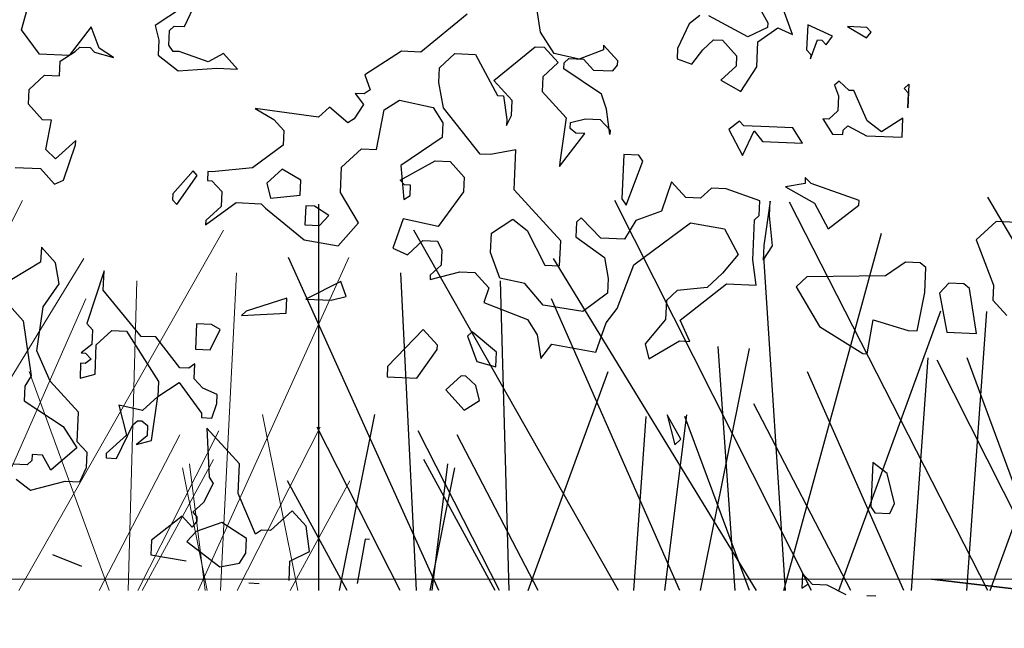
# Model space of a CAD drawing. Header units: metres. Extents: x 199581 to 207779, y 462378 to 466293.
# Tile 46 of 134: x 207403.319 to 207404.088, y 465967.702 to 465968.177. Entities that reach past the tile are written whole.
import ezdxf

# ---------------------------------------------------------------- set-up
doc = ezdxf.new("R2010")
doc.units = ezdxf.units.M
doc.layers.get('0').update_dxf_attribs({"lineweight": 25})
for name, color, linetype, lineweight in [('B-BOOM', 253, 'Continuous', 25), ('B-WE-GR-MAAIVELD-GD-G', 253, 'Continuous', 18), ('N-WE-GW-MAAIVELD-GD', 90, 'GW-MAAIVELD', 35), ('V-WE-GR-BOOM-SD', 10, 'Continuous', 18)]:
    doc.layers.add(name, color=color, linetype=linetype, lineweight=lineweight)
doc.linetypes.add('GW-MAAIVELD', pattern='A,12,[40,NLCS.SHX,S=1,R=0,X=0,Y=-0.5],12', length=24)

# ---------------------------------------------------------------- blocks, each defined once
blk = doc.blocks.new('wadi bodem')
at = {"flags": 128}
for points in [[(215434.937, 542696.2191), (215434.5172, 542696.9302)], [(215433.3063, 542696.2191), (215433.3063, 542696.9174)], [(215434.1982, 542696.2191), (215433.8423, 542696.9244)], [(215434.5173, 542696.2191), (215434.1581, 542696.921)], [(215433.8489, 542696.2191), (215433.4782, 542696.8705)], [(215434.1479, 542696.2191), (215434.3248, 542696.865)], [(215434.151, 542696.2191), (215434.1117, 542696.8231)], [(215433.524, 542696.2191), (215433.2514, 542696.821)], [(215434.0987, 542696.2191), (215433.731, 542696.8191)], [(215434.5211, 542696.2191), (215434.7372, 542696.8102)], [(215433.4836, 542696.2191), (215433.4552, 542696.7934)], [(215433.6512, 542696.2191), (215433.6353, 542696.779)], [(215433.9601, 542696.2191), (215433.7273, 542696.7466)], [(215434.2476, 542696.2191), (215434.4324, 542696.7246)], [(215434.4789, 542696.2191), (215434.5151, 542696.7235)], [(215433.997, 542696.2191), (215434.0857, 542696.6565)], [(215434.0598, 542696.2191), (215434.0293, 542696.66)], [(215434.3792, 542696.2191), (215434.4094, 542696.6395)], [(215434.6362, 542696.2191), (215434.4253, 542696.6358)], [(215434.6353, 542696.2191), (215434.4796, 542696.6395)], [(215433.6854, 542696.2191), (215433.8302, 542696.6153)], [(215434.3649, 542696.2191), (215434.1906, 542696.6144)], [(215434.269, 542696.2191), (215434.0936, 542696.5566)], [(215433.3437, 542696.2191), (215433.4081, 542696.5372)], [(215433.8763, 542696.2191), (215433.8989, 542696.5339)], [(215433.9329, 542696.2191), (215433.9723, 542696.5367)], [(215434.0857, 542696.2191), (215433.9691, 542696.5339)], [(215433.454, 542696.2191), (215433.3036, 542696.5144)], [(215433.6334, 542696.2191), (215433.4866, 542696.5074)], [(215433.7036, 542696.2191), (215433.5572, 542696.5007)], [(215433.6254, 542696.2191), (215433.4968, 542696.4556)], [(215433.5114, 542696.2191), (215433.5399, 542696.4481)], [(215433.5079, 542696.2191), (215433.5528, 542696.4407)], [(215433.3579, 542696.2191), (215433.2501, 542696.4173)]]:
    blk.add_lwpolyline(points, dxfattribs=at)
blk = doc.blocks.new('struik2')
for p, q in [((215452.9777, 542676.4877), (215452.8256, 542676.3774)), ((215454.4956, 542676.4951), (215454.5201, 542676.454)), ((215454.5898, 542676.4251), (215454.5613, 542676.4949)), ((215452.4563, 542676.3499), (215452.4854, 542676.4729)), ((215453.8923, 542676.4027), (215453.8802, 542676.4684)), ((215454.3314, 542676.4669), (215454.3027, 542676.4424)), ((215454.4667, 542676.4132), (215454.3561, 542676.4669)), ((215452.9076, 542676.3772), (215452.9365, 542676.4468)), ((215453.6873, 542676.4444), (215453.5639, 542676.334)), ((215454.3027, 542676.4424), (215454.2737, 542676.3728)), ((215454.5201, 542676.4417), (215454.4667, 542676.4132)), ((215454.4953, 542676.4008), (215454.5488, 542676.4416)), ((215454.5201, 542676.454), (215454.5201, 542676.4417)), ((215454.5488, 542676.4416), (215454.5898, 542676.4251)), ((215454.6309, 542676.4537), (215454.6307, 542676.3839)), ((215454.7005, 542676.4247), (215454.6309, 542676.4537)), ((215454.7416, 542676.4533), (215454.7949, 542676.4244)), ((215454.795, 542676.4531), (215454.7416, 542676.4533)), ((215454.7949, 542676.4244), (215454.8072, 542676.4408)), ((215454.8072, 542676.4408), (215454.795, 542676.4531)), ((215454.6429, 542676.3593), (215454.6595, 542676.4126)), ((215454.6595, 542676.4126), (215454.6718, 542676.4125)), ((215454.6718, 542676.4125), (215454.684, 542676.4002)), ((215454.684, 542676.4002), (215454.7005, 542676.4247)), ((215452.8256, 542676.3774), (215452.8377, 542676.3364)), ((215452.8665, 542676.365), (215452.8789, 542676.3773)), ((215452.8789, 542676.3773), (215452.9076, 542676.3772)), ((215453.9331, 542676.3452), (215453.8923, 542676.4027)), ((215454.3434, 542676.3726), (215454.3723, 542676.4012)), ((215454.3723, 542676.4012), (215454.3969, 542676.4011)), ((215454.3969, 542676.4011), (215454.4378, 542676.3599)), ((215454.4951, 542676.331), (215454.4953, 542676.4008)), ((215454.6307, 542676.3839), (215454.6429, 542676.3716)), ((215452.5094, 542676.2841), (215452.4563, 542676.3499)), ((215452.6491, 542676.3657), (215452.5914, 542676.2838)), ((215452.6735, 542676.3082), (215452.6491, 542676.3657)), ((215452.8664, 542676.324), (215452.8665, 542676.365)), ((215453.7688, 542676.2636), (215453.8798, 542676.3617)), ((215453.8798, 542676.3617), (215453.9045, 542676.3617)), ((215453.9045, 542676.3617), (215453.9453, 542676.3205)), ((215454.0685, 542676.3611), (215454.0028, 542676.3326)), ((215454.0686, 542676.3734), (215454.0685, 542676.3611)), ((215454.1095, 542676.3323), (215454.0686, 542676.3734)), ((215454.2737, 542676.3728), (215454.2736, 542676.3441)), ((215454.3146, 542676.3316), (215454.3434, 542676.3726)), ((215454.4378, 542676.3599), (215454.4377, 542676.3312)), ((215454.6429, 542676.3716), (215454.6429, 542676.3593)), ((215452.8377, 542676.3364), (215452.8376, 542676.2954)), ((215452.8787, 542676.3075), (215452.8664, 542676.324)), ((215453.5105, 542676.3342), (215453.4118, 542676.2648)), ((215453.5639, 542676.334), (215453.5105, 542676.3342)), ((215453.6171, 542676.2928), (215453.6582, 542676.3337)), ((215453.6582, 542676.3337), (215453.7156, 542676.3335)), ((215453.7156, 542676.3335), (215453.7809, 542676.2226)), ((215454.0028, 542676.3326), (215453.9331, 542676.3452)), ((215453.9618, 542676.3205), (215453.9741, 542676.3327)), ((215453.9741, 542676.3327), (215454.0151, 542676.3326)), ((215454.0151, 542676.3326), (215454.0437, 542676.3038)), ((215454.1094, 542676.32), (215454.1095, 542676.3323)), ((215454.2736, 542676.3441), (215454.3146, 542676.3316)), ((215454.4377, 542676.3312), (215454.3965, 542676.2903)), ((215454.4539, 542676.2614), (215454.4951, 542676.331)), ((215452.5668, 542676.2675), (215452.6079, 542676.2961)), ((215452.6079, 542676.2961), (215452.6202, 542676.3084)), ((215452.6202, 542676.3084), (215452.6489, 542676.3083)), ((215452.6489, 542676.3083), (215452.6612, 542676.2959)), ((215452.6612, 542676.2959), (215452.7145, 542676.2834)), ((215452.7145, 542676.2834), (215452.6735, 542676.3082)), ((215452.8376, 542676.2954), (215452.8949, 542676.2541)), ((215452.8951, 542676.3075), (215452.8787, 542676.3075)), ((215452.977, 542676.2826), (215452.8951, 542676.3075)), ((215453.0181, 542676.3071), (215452.977, 542676.2826)), ((215453.059, 542676.2659), (215453.0181, 542676.3071)), ((215453.9453, 542676.3205), (215453.9042, 542676.2796)), ((215453.9617, 542676.304), (215453.9618, 542676.3205)), ((215454.0682, 542676.2381), (215453.9617, 542676.304)), ((215454.0437, 542676.3038), (215454.0971, 542676.3036)), ((215454.0971, 542676.3036), (215454.1094, 542676.32)), ((215454.7247, 542676.3016), (215454.7124, 542676.2893)), ((215454.7534, 542676.2769), (215454.7247, 542676.3016)), ((215454.9052, 542676.2887), (215454.9176, 542676.301)), ((215454.9176, 542676.301), (215454.9174, 542676.2353)), ((215452.5914, 542676.2838), (215452.5094, 542676.2841)), ((215452.5666, 542676.2265), (215452.5668, 542676.2675)), ((215453.6169, 542676.2518), (215453.6171, 542676.2928)), ((215453.9042, 542676.2796), (215453.9041, 542676.2386)), ((215454.3965, 542676.2903), (215454.4539, 542676.2614)), ((215454.7124, 542676.2893), (215454.7246, 542676.2606)), ((215454.7657, 542676.2768), (215454.7534, 542676.2769)), ((215454.8065, 542676.1947), (215454.7657, 542676.2768)), ((215454.9175, 542676.2763), (215454.9052, 542676.2887)), ((215454.9174, 542676.2353), (215454.9175, 542676.2763)), ((215452.8949, 542676.2541), (215453.0016, 542676.2661)), ((215453.0016, 542676.2661), (215453.059, 542676.2659)), ((215453.4118, 542676.2648), (215453.4281, 542676.2237)), ((215453.6331, 542676.182), (215453.6169, 542676.2518)), ((215453.8219, 542676.2101), (215453.7688, 542676.2636)), ((215454.7246, 542676.2606), (215454.7245, 542676.2195)), ((215452.4844, 542676.1857), (215452.5256, 542676.2266)), ((215452.5256, 542676.2266), (215452.5666, 542676.2265)), ((215453.4281, 542676.2237), (215453.4117, 542676.2115)), ((215453.7809, 542676.2226), (215453.7973, 542676.2225)), ((215453.7973, 542676.2225), (215453.8094, 542676.1568)), ((215453.9041, 542676.2386), (215453.9736, 542676.1686)), ((215454.0844, 542676.197), (215454.0682, 542676.2381)), ((215454.7245, 542676.2195), (215454.6998, 542676.195)), ((215452.4843, 542676.1447), (215452.4844, 542676.1857)), ((215453.4117, 542676.2115), (215453.3871, 542676.2115)), ((215453.3871, 542676.2115), (215453.4116, 542676.1827)), ((215453.469, 542676.1702), (215453.5101, 542676.1988)), ((215453.5101, 542676.1988), (215453.6044, 542676.1821)), ((215453.8218, 542676.1691), (215453.8219, 542676.2101)), ((215454.0965, 542676.1272), (215454.0844, 542676.197)), ((215454.6998, 542676.195), (215454.6834, 542676.1951)), ((215454.6834, 542676.1951), (215454.712, 542676.1539)), ((215454.8474, 542676.1658), (215454.8065, 542676.1947)), ((215454.905, 542676.2066), (215454.8474, 542676.1658)), ((215454.9048, 542676.1533), (215454.905, 542676.2066)), ((215453.2884, 542676.1421), (215453.112, 542676.1591)), ((215453.112, 542676.1591), (215453.1653, 542676.1302)), ((215453.3172, 542676.1707), (215453.2884, 542676.1421)), ((215453.3704, 542676.1295), (215453.3172, 542676.1707)), ((215453.4116, 542676.1827), (215453.3868, 542676.1418)), ((215453.4522, 542676.0595), (215453.469, 542676.1702)), ((215453.6044, 542676.1821), (215453.633, 542676.141)), ((215453.7394, 542676.0586), (215453.6331, 542676.182)), ((215453.8094, 542676.1404), (215453.8218, 542676.1691)), ((215453.9736, 542676.1686), (215453.9609, 542676.0456)), ((215453.9858, 542676.1563), (215454.0269, 542676.1685)), ((215454.0269, 542676.1685), (215454.0679, 542676.1683)), ((215454.0679, 542676.1683), (215454.0966, 542676.1395)), ((215454.4536, 542676.1794), (215454.4248, 542676.1549)), ((215454.4659, 542676.167), (215454.4536, 542676.1794)), ((215454.5356, 542676.1668), (215454.4659, 542676.167)), ((215454.6012, 542676.1666), (215454.5356, 542676.1668)), ((215454.6298, 542676.1255), (215454.6012, 542676.1666)), ((215454.7407, 542676.1662), (215454.7531, 542676.1784)), ((215454.7407, 542676.1538), (215454.7407, 542676.1662)), ((215454.7531, 542676.1784), (215454.8063, 542676.1536)), ((215452.5252, 542676.1035), (215452.4843, 542676.1447)), ((215453.3868, 542676.1418), (215453.3704, 542676.1295)), ((215453.633, 542676.141), (215453.6328, 542676.1)), ((215453.8094, 542676.1568), (215453.8094, 542676.1404)), ((215453.9858, 542676.1399), (215453.9858, 542676.1563)), ((215454.0022, 542676.1275), (215453.9858, 542676.1399)), ((215454.0966, 542676.1395), (215454.0965, 542676.1272)), ((215454.4248, 542676.1549), (215454.4656, 542676.085)), ((215454.4656, 542676.085), (215454.4945, 542676.1546)), ((215454.4945, 542676.1546), (215454.5191, 542676.1258)), ((215454.712, 542676.1539), (215454.7407, 542676.1538)), ((215454.8063, 542676.1536), (215454.9048, 542676.1533)), ((215452.5498, 542676.1035), (215452.5252, 542676.1035)), ((215452.5372, 542676.0215), (215452.5498, 542676.1035)), ((215453.1653, 542676.1302), (215453.1939, 542676.1014)), ((215453.9608, 542676.0333), (215454.0268, 542676.1274)), ((215454.0268, 542676.1274), (215454.0022, 542676.1275)), ((215454.5191, 542676.1258), (215454.6298, 542676.1255)), ((215453.1939, 542676.1014), (215453.1938, 542676.0604)), ((215453.6328, 542676.1), (215453.5218, 542676.0183)), ((215452.6194, 542676.0499), (215452.5659, 542675.9967)), ((215452.6193, 542676.0376), (215452.6194, 542676.0499)), ((215453.1938, 542676.0604), (215453.1115, 542675.995)), ((215453.3577, 542676.0065), (215453.4112, 542676.0597)), ((215453.4112, 542676.0597), (215453.4522, 542676.0595)), ((215453.7681, 542676.0585), (215453.7394, 542676.0586)), ((215453.8379, 542676.0747), (215453.7681, 542676.0585)), ((215453.8375, 542675.9639), (215453.8379, 542676.0747)), ((215454.1374, 542676.0737), (215454.137, 542675.9507)), ((215454.1784, 542676.0736), (215454.1374, 542676.0737)), ((215454.1492, 542675.9342), (215454.1906, 542676.0572)), ((215454.1906, 542676.0572), (215454.1784, 542676.0736)), ((215452.5659, 542675.9967), (215452.5372, 542676.0215)), ((215452.5903, 542675.9392), (215452.6193, 542676.0376)), ((215453.5217, 542675.9773), (215453.6162, 542676.0344)), ((215453.6162, 542676.0344), (215453.6573, 542676.0343)), ((215453.6573, 542676.0343), (215453.6981, 542675.9931)), ((215453.9609, 542676.0456), (215453.9608, 542676.0333)), ((215454.6582, 542676.0146), (215454.6418, 542676.0311)), ((215454.6418, 542676.0311), (215454.6418, 542676.0147)), ((215453.1115, 542675.995), (215453.0007, 542675.9789)), ((215453.1935, 542675.9947), (215453.1524, 542675.9538)), ((215453.2468, 542675.9658), (215453.1935, 542675.9947)), ((215453.3575, 542675.9368), (215453.3577, 542676.0065)), ((215453.5218, 542676.0183), (215453.5338, 542675.9239)), ((215454.2725, 542676.0036), (215454.2476, 542675.9216)), ((215454.3134, 542675.9624), (215454.2725, 542676.0036)), ((215454.6418, 542676.0147), (215454.5884, 542676.0025)), ((215454.5884, 542676.0025), (215454.6703, 542675.9613)), ((215454.7934, 542675.9732), (215454.6582, 542676.0146)), ((215452.455, 542675.9684), (215452.5248, 542675.9682)), ((215452.5248, 542675.9682), (215452.5657, 542675.927)), ((215452.9474, 542675.9791), (215452.8938, 542675.9136)), ((215452.906, 542675.8849), (215452.9596, 542675.9668)), ((215452.9596, 542675.9668), (215452.9474, 542675.9791)), ((215452.9884, 542675.979), (215452.9883, 542675.9544)), ((215453.0007, 542675.9789), (215452.9884, 542675.979)), ((215453.534, 542675.9649), (215453.5217, 542675.9773)), ((215453.6981, 542675.9931), (215453.698, 542675.9521)), ((215454.3832, 542675.9909), (215454.3544, 542675.9623)), ((215454.4243, 542675.9908), (215454.3832, 542675.9909)), ((215454.5185, 542675.9617), (215454.4243, 542675.9908)), ((215454.7934, 542675.9609), (215454.7934, 542675.9732)), ((215452.9883, 542675.9544), (215453.0006, 542675.9543)), ((215453.0006, 542675.9543), (215453.0292, 542675.9255)), ((215453.1524, 542675.9538), (215453.1646, 542675.9128)), ((215453.2467, 542675.9248), (215453.2468, 542675.9658)), ((215453.5504, 542675.9649), (215453.534, 542675.9649)), ((215453.5503, 542675.9361), (215453.5504, 542675.9649)), ((215453.698, 542675.9521), (215453.6321, 542675.8538)), ((215453.9725, 542675.8281), (215453.8375, 542675.9639)), ((215454.137, 542675.9507), (215454.1492, 542675.9342)), ((215454.3544, 542675.9623), (215454.3134, 542675.9624)), ((215454.5184, 542675.9207), (215454.5185, 542675.9617)), ((215454.5472, 542675.9617), (215454.5345, 542675.8386)), ((215454.5471, 542675.9206), (215454.5472, 542675.9617)), ((215454.6703, 542675.9613), (215454.7111, 542675.8914)), ((215454.7111, 542675.8914), (215454.7934, 542675.9609)), ((215452.5657, 542675.927), (215452.5903, 542675.9392)), ((215452.8938, 542675.9136), (215452.8938, 542675.8972)), ((215453.0292, 542675.9255), (215453.0291, 542675.8845)), ((215453.1646, 542675.9128), (215453.2467, 542675.9248)), ((215453.4105, 542675.8545), (215453.3575, 542675.9368)), ((215453.5338, 542675.9239), (215453.5503, 542675.9361)), ((215454.2476, 542675.9216), (215454.1778, 542675.8931)), ((215454.5061, 542675.9085), (215454.5184, 542675.9207)), ((215454.5592, 542675.8385), (215454.5471, 542675.9206)), ((215455.1748, 542675.9309), (215455.1213, 542675.8778)), ((215455.2323, 542675.9307), (215455.1748, 542675.9309)), ((215452.8938, 542675.8972), (215452.906, 542675.8849)), ((215452.9879, 542675.8313), (215453.0702, 542675.8967)), ((215453.0702, 542675.8967), (215453.1399, 542675.8964)), ((215453.1399, 542675.8964), (215453.1522, 542675.8841)), ((215453.263, 542675.896), (215453.2628, 542675.8427)), ((215453.2876, 542675.896), (215453.263, 542675.896)), ((215453.3285, 542675.8712), (215453.2876, 542675.896)), ((215454.026, 542675.8936), (215454.0137, 542675.8813)), ((215454.0833, 542675.8401), (215454.026, 542675.8936)), ((215454.1778, 542675.8931), (215454.1489, 542675.8399)), ((215454.1774, 542675.77), (215454.3296, 542675.8926)), ((215454.3296, 542675.8926), (215454.4239, 542675.88)), ((215454.5057, 542675.7977), (215454.5061, 542675.9085)), ((215453.0291, 542675.8845), (215452.9879, 542675.8436)), ((215453.1522, 542675.8841), (215453.2627, 542675.8017)), ((215453.3038, 542675.8426), (215453.3285, 542675.8712)), ((215453.5337, 542675.8706), (215453.5088, 542675.7886)), ((215453.6321, 542675.8538), (215453.5337, 542675.8706)), ((215453.7797, 542675.8411), (215453.8373, 542675.8819)), ((215453.8373, 542675.8819), (215453.8782, 542675.853)), ((215454.0137, 542675.8813), (215454.0135, 542675.8403)), ((215454.4239, 542675.88), (215454.4647, 542675.8101)), ((215455.1213, 542675.8778), (215455.1743, 542675.7545)), ((215452.9879, 542675.8436), (215452.9879, 542675.8313)), ((215453.2628, 542675.8427), (215453.3038, 542675.8426)), ((215453.357, 542675.7891), (215453.4105, 542675.8545)), ((215453.7795, 542675.7877), (215453.7797, 542675.8411)), ((215453.8782, 542675.853), (215453.9312, 542675.7585)), ((215454.0135, 542675.8403), (215454.0954, 542675.7867)), ((215454.1489, 542675.8399), (215454.0833, 542675.8401)), ((215454.5345, 542675.8386), (215454.5344, 542675.7976)), ((215454.5344, 542675.7976), (215454.5592, 542675.8385)), ((215453.5497, 542675.772), (215453.5909, 542675.8129)), ((215453.5909, 542675.8129), (215453.6319, 542675.8128)), ((215453.6319, 542675.8128), (215453.6442, 542675.7882)), ((215453.9723, 542675.7584), (215453.9725, 542675.8281)), ((215454.4647, 542675.8101), (215454.4235, 542675.7569)), ((215454.9283, 542675.8086), (215454.8748, 542675.7678)), ((215454.9693, 542675.8085), (215454.9283, 542675.8086)), ((215454.9857, 542675.7961), (215454.9693, 542675.8085)), ((215453.2627, 542675.8017), (215453.357, 542675.7891)), ((215453.5088, 542675.7886), (215453.5497, 542675.772)), ((215453.6442, 542675.7882), (215453.644, 542675.7471)), ((215453.808, 542675.7179), (215453.7795, 542675.7877)), ((215454.0954, 542675.7867), (215454.1075, 542675.7292)), ((215454.5178, 542675.7279), (215454.5057, 542675.7977)), ((215454.9855, 542675.7264), (215454.9857, 542675.7961)), ((215452.5364, 542675.7507), (215452.5362, 542675.7097)), ((215452.5773, 542675.7095), (215452.5364, 542675.7507)), ((215453.9312, 542675.7585), (215453.9723, 542675.7584)), ((215454.136, 542675.6471), (215454.1774, 542675.77)), ((215454.4235, 542675.7569), (215454.3824, 542675.716)), ((215454.6574, 542675.7562), (215454.6285, 542675.7276)), ((215454.8748, 542675.7678), (215454.6574, 542675.7562)), ((215455.0512, 542675.7549), (215455.0265, 542675.7263)), ((215455.0922, 542675.7548), (215455.0512, 542675.7549)), ((215455.1086, 542675.7424), (215455.0922, 542675.7548)), ((215455.1743, 542675.7545), (215455.1741, 542675.7135)), ((215453.644, 542675.7471), (215453.6152, 542675.7185)), ((215453.6152, 542675.7062), (215453.6973, 542675.7305)), ((215453.6973, 542675.7305), (215453.7383, 542675.7304)), ((215453.7383, 542675.7304), (215453.7792, 542675.6893)), ((215454.1075, 542675.7292), (215454.1074, 542675.6882)), ((215454.3123, 542675.6219), (215454.4357, 542675.7282)), ((215454.4357, 542675.7282), (215454.5178, 542675.7279)), ((215454.6285, 542675.7276), (215454.6979, 542675.6207)), ((215454.9687, 542675.6198), (215454.9855, 542675.7264)), ((215455.0265, 542675.7263), (215455.0507, 542675.6195)), ((215455.1328, 542675.6193), (215455.1086, 542675.7424)), ((215452.5362, 542675.7097), (215452.4129, 542675.628)), ((215452.5894, 542675.6521), (215452.5773, 542675.7095)), ((215453.6152, 542675.7185), (215453.6152, 542675.7062)), ((215453.8777, 542675.7054), (215453.808, 542675.7179)), ((215453.9309, 542675.6477), (215453.8777, 542675.7054)), ((215454.3003, 542675.704), (215454.2715, 542675.6754)), ((215454.3824, 542675.716), (215454.3003, 542675.704)), ((215455.1741, 542675.7135), (215455.215, 542675.6723)), ((215452.7126, 542675.6927), (215452.6711, 542675.5451)), ((215452.7124, 542675.6394), (215452.7126, 542675.6927)), ((215453.369, 542675.6906), (215453.2744, 542675.6376)), ((215453.3853, 542675.6495), (215453.369, 542675.6906)), ((215453.7792, 542675.6893), (215453.7668, 542675.6483)), ((215454.1074, 542675.6882), (215454.0416, 542675.6351)), ((215454.2715, 542675.6754), (215454.2713, 542675.622)), ((215452.5482, 542675.5866), (215452.5894, 542675.6521)), ((215453.3442, 542675.6373), (215453.3853, 542675.6495)), ((215453.7668, 542675.6483), (215453.8897, 542675.6069)), ((215454.0416, 542675.6351), (215453.9309, 542675.6477)), ((215454.1071, 542675.6062), (215454.136, 542675.6471)), ((215454.8331, 542675.5505), (215454.8457, 542675.6448)), ((215454.8457, 542675.6448), (215454.9441, 542675.6199)), ((215452.8228, 542675.5159), (215452.7124, 542675.6394)), ((215453.2211, 542675.6377), (215453.1102, 542675.5971)), ((215453.221, 542675.5967), (215453.2211, 542675.6377)), ((215453.2744, 542675.6376), (215453.3442, 542675.6373)), ((215454.2713, 542675.622), (215454.2177, 542675.5525)), ((215454.3408, 542675.5644), (215454.3123, 542675.6219)), ((215454.6979, 542675.6207), (215454.8208, 542675.5505)), ((215454.9441, 542675.6199), (215454.9687, 542675.6198)), ((215455.0507, 542675.6195), (215455.1328, 542675.6193)), ((215452.4538, 542675.5869), (215452.4947, 542675.5457)), ((215452.5354, 542675.4635), (215452.5482, 542675.5866)), ((215453.1102, 542675.5971), (215453.0979, 542675.5848)), ((215453.0979, 542675.5848), (215453.221, 542675.5967)), ((215453.8897, 542675.6069), (215453.9183, 542675.5657)), ((215454.0823, 542675.5242), (215454.1071, 542675.6062)), ((215453.6024, 542675.5668), (215453.5077, 542675.4604)), ((215453.6433, 542675.5256), (215453.6024, 542675.5668)), ((215453.7378, 542675.5663), (215453.7254, 542675.5541)), ((215453.8074, 542675.5128), (215453.7378, 542675.5663)), ((215453.9183, 542675.5657), (215453.9304, 542675.5001)), ((215454.2299, 542675.5114), (215454.3121, 542675.5645)), ((215454.3121, 542675.5645), (215454.3408, 542675.5644)), ((215452.4947, 542675.5457), (215452.5229, 542675.3938)), ((215452.6711, 542675.5451), (215452.6874, 542675.5287)), ((215452.9747, 542675.5565), (215452.9745, 542675.4867)), ((215453.0157, 542675.5563), (215452.9747, 542675.5565)), ((215453.0155, 542675.4866), (215453.0403, 542675.544)), ((215453.0403, 542675.544), (215453.0157, 542675.5563)), ((215453.7254, 542675.5541), (215453.7539, 542675.4842)), ((215453.9304, 542675.5001), (215453.9592, 542675.541)), ((215453.9592, 542675.541), (215454.0823, 542675.5242)), ((215454.2177, 542675.5525), (215454.2299, 542675.5114)), ((215454.8208, 542675.5505), (215454.8331, 542675.5505)), ((215452.6874, 542675.5287), (215452.6873, 542675.4877)), ((215452.6996, 542675.4876), (215452.7408, 542675.5285)), ((215452.7408, 542675.5285), (215452.7818, 542675.5284)), ((215452.7818, 542675.5284), (215452.8757, 542675.3927)), ((215452.8638, 542675.5158), (215452.8228, 542675.5159)), ((215452.9333, 542675.4335), (215452.8638, 542675.5158)), ((215453.5897, 542675.4314), (215453.6433, 542675.5133)), ((215453.6433, 542675.5133), (215453.6433, 542675.5256)), ((215453.8072, 542675.4717), (215453.8074, 542675.5128)), ((215452.6873, 542675.4877), (215452.6585, 542675.4631)), ((215452.6994, 542675.4056), (215452.6996, 542675.4876)), ((215452.9745, 542675.4867), (215453.0155, 542675.4866)), ((215453.7539, 542675.4842), (215453.8072, 542675.4717)), ((215452.5762, 542675.3813), (215452.5354, 542675.4635)), ((215452.6585, 542675.4631), (215452.6708, 542675.4631)), ((215452.6708, 542675.4631), (215452.6872, 542675.4466)), ((215453.5077, 542675.4604), (215453.5076, 542675.4317)), ((215452.6584, 542675.4344), (215452.6583, 542675.3934)), ((215452.6707, 542675.4344), (215452.6584, 542675.4344)), ((215452.6872, 542675.4466), (215452.6707, 542675.4344)), ((215452.9579, 542675.4335), (215452.9333, 542675.4335)), ((215452.9744, 542675.4457), (215452.9579, 542675.4335)), ((215452.9742, 542675.4047), (215452.9744, 542675.4457)), ((215453.5076, 542675.4317), (215453.5897, 542675.4314)), ((215453.7128, 542675.4433), (215453.6716, 542675.4024)), ((215453.7251, 542675.4433), (215453.7128, 542675.4433)), ((215453.7537, 542675.4186), (215453.7251, 542675.4433)), ((215452.6583, 542675.3934), (215452.6994, 542675.4056)), ((215452.9988, 542675.38), (215452.9742, 542675.4047)), ((215453.6716, 542675.4024), (215453.7248, 542675.3489)), ((215453.7659, 542675.3775), (215453.7537, 542675.4186)), ((215452.5229, 542675.3938), (215452.5064, 542675.3652)), ((215452.658, 542675.299), (215452.5762, 542675.3813)), ((215452.8757, 542675.3927), (215452.8756, 542675.3517)), ((215452.8756, 542675.3517), (215452.9332, 542675.3925)), ((215452.9332, 542675.3925), (215452.9985, 542675.3102)), ((215453.0397, 542675.3634), (215452.9988, 542675.38)), ((215453.7248, 542675.3489), (215453.7659, 542675.3775)), ((215452.5064, 542675.3652), (215452.5063, 542675.3241)), ((215452.8756, 542675.3517), (215452.8344, 542675.3108)), ((215452.8629, 542675.2286), (215452.8756, 542675.3517)), ((215453.0396, 542675.3388), (215453.0397, 542675.3634)), ((215454.3277, 542675.2937), (215454.2869, 542675.3594)), ((215454.2869, 542675.3594), (215454.3112, 542675.2773)), ((215452.5063, 542675.3241), (215452.6168, 542675.2581)), ((215452.8344, 542675.3108), (215452.7688, 542675.3233)), ((215452.7688, 542675.3233), (215452.7932, 542675.2412)), ((215453.0272, 542675.2978), (215453.0396, 542675.3388)), ((215452.6577, 542675.217), (215452.658, 542675.299)), ((215452.9985, 542675.3102), (215452.9985, 542675.2979)), ((215452.9985, 542675.2979), (215453.0272, 542675.2978)), ((215454.3112, 542675.2773), (215454.3277, 542675.2937)), ((215452.6168, 542675.2581), (215452.6577, 542675.2006)), ((215452.7684, 542675.1756), (215452.8097, 542675.2698)), ((215452.8097, 542675.2698), (215452.822, 542675.2821)), ((215452.822, 542675.2821), (215452.8343, 542675.2821)), ((215452.8343, 542675.2821), (215452.8507, 542675.2697)), ((215452.8507, 542675.2697), (215452.8506, 542675.241)), ((215453.1089, 542675.1745), (215453.0148, 542675.2692)), ((215453.0148, 542675.2692), (215453.0267, 542675.1338)), ((215452.7932, 542675.2412), (215452.7397, 542675.188)), ((215452.8506, 542675.241), (215452.8218, 542675.2165)), ((215454.8609, 542675.2509), (215454.8605, 542675.1278)), ((215454.9018, 542675.2221), (215454.8609, 542675.2509)), ((215452.6864, 542675.1882), (215452.6577, 542675.217)), ((215452.8218, 542675.2165), (215452.8629, 542675.2286)), ((215454.9261, 542675.1399), (215454.9018, 542675.2221)), ((215452.5632, 542675.1763), (215452.5345, 542675.1764)), ((215452.5345, 542675.1764), (215452.5345, 542675.1599)), ((215452.5877, 542675.1352), (215452.5632, 542675.1763)), ((215452.6577, 542675.2006), (215452.5877, 542675.1352)), ((215452.6862, 542675.1472), (215452.6864, 542675.1882)), ((215452.7397, 542675.188), (215452.7396, 542675.1757)), ((215452.5345, 542675.1599), (215452.5221, 542675.1477)), ((215452.7396, 542675.1757), (215452.7684, 542675.1756)), ((215453.1086, 542675.0925), (215453.1089, 542675.1745)), ((215452.5221, 542675.1477), (215452.4811, 542675.1478)), ((215452.6697, 542675.1062), (215452.6862, 542675.1472)), ((215453.0267, 542675.1338), (215453.0389, 542675.1173)), ((215454.8605, 542675.1278), (215454.8727, 542675.1114)), ((215454.9137, 542675.1113), (215454.9261, 542675.1399)), ((215452.4933, 542675.1068), (215452.5342, 542675.0779)), ((215452.5342, 542675.0779), (215452.6287, 542675.1063)), ((215452.6287, 542675.1063), (215452.6697, 542675.1062)), ((215453.0389, 542675.1173), (215453.0141, 542675.064)), ((215454.8727, 542675.1114), (215454.9137, 542675.1113)), ((215453.1616, 542674.9815), (215453.1086, 542675.0925)), ((215453.0141, 542675.064), (215452.9853, 542675.0354)), ((215453.2603, 542675.0509), (215453.2026, 542674.9937)), ((215453.3011, 542675.0098), (215453.2603, 542675.0509)), ((215452.9566, 542675.0232), (215452.8743, 542674.9537)), ((215452.9852, 542674.9944), (215452.9566, 542675.0232)), ((215452.9853, 542675.0354), (215452.9976, 542675.0231)), ((215452.9976, 542675.0231), (215452.9976, 542675.0108)), ((215452.9976, 542675.0108), (215452.9852, 542674.9944)), ((215453.0673, 542675.0105), (215452.9975, 542674.9821)), ((215453.1369, 542674.9693), (215453.0673, 542675.0105)), ((215453.178, 542674.9938), (215453.1616, 542674.9815)), ((215453.2026, 542674.9937), (215453.178, 542674.9938)), ((215453.3132, 542674.94), (215453.3011, 542675.0098)), ((215452.9975, 542674.9821), (215452.9728, 542674.9534)), ((215453.1368, 542674.9283), (215453.1369, 542674.9693)), ((215453.4651, 542674.9805), (215453.4483, 542674.8575)), ((215453.4775, 542674.9805), (215453.4651, 542674.9805)), ((215452.8743, 542674.9537), (215452.8742, 542674.9127)), ((215452.9728, 542674.9534), (215453.0669, 542674.8875)), ((215453.2598, 542674.9115), (215453.3132, 542674.94)), ((215454.6793, 542674.9356), (215454.6792, 542674.8946)), ((215454.708, 542674.9068), (215454.6793, 542674.9356)), ((215452.8742, 542674.9127), (215452.9726, 542674.9001)), ((215453.1203, 542674.8996), (215453.1368, 542674.9283)), ((215453.2596, 542674.8581), (215453.2598, 542674.9115)), ((215454.6792, 542674.8946), (215454.6956, 542674.9068)), ((215454.749, 542674.9067), (215454.708, 542674.9068)), ((215454.8022, 542674.8819), (215454.749, 542674.9067)), ((215452.6853, 542674.8723), (215452.6034, 542674.9013)), ((215453.0669, 542674.8875), (215453.1203, 542674.8996)), ((215454.8843, 542674.8816), (215454.8597, 542674.8817)), ((215453.1488, 542674.8462), (215453.1775, 542674.8461))]:
    blk.add_line(p, q)

msp = doc.modelspace()

# ---------------------------------------------------------------- linework, layer by layer
at = {"layer": 'B-WE-GR-MAAIVELD-GD-G', "flags": 128}
msp.add_lwpolyline([(207415.2938, 465967.74031), (207407.06297, 465967.74031), (207406.74042, 465967.21829), (207405.49364, 465967.21829), (207405.06297, 465967.74031), (207398.16076, 465967.74031)], dxfattribs=at)
at = {"layer": 'N-WE-GW-MAAIVELD-GD', "flags": 128}
msp.add_lwpolyline([(207404.03152, 465967.74031), (207405.38286, 465967.58138, 0.058603), (207406.78451, 465967.58138), (207408.13584, 465967.74031)], format="xyb", dxfattribs=at)

# ---------------------------------------------------------------- block references
at = {"layer": 'B-BOOM'}
for name, p, xscale, yscale, zscale, rotation in [('struik2', (140297.33402, 315382.37786), 0.2823543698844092, 0.2823543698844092, 0.2823543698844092, 357.6346583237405), ('wadi bodem', (114334.74124, 231518.35578), 0.4320083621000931, 0.4320083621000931, 0.4320083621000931, 4.36692522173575e-05)]:
    msp.add_blockref(name, p, dxfattribs=dict(at, xscale=xscale, yscale=yscale, zscale=zscale, rotation=rotation))
at = {"layer": 'V-WE-GR-BOOM-SD', "xscale": -0.4320083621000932, "yscale": 0.4320083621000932, "zscale": 0.4320083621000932, "rotation": 4.3668195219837e-05}
msp.add_blockref('wadi bodem', (300472.72079, 231518.49765), dxfattribs=at)

doc.saveas('drawing.dxf')
